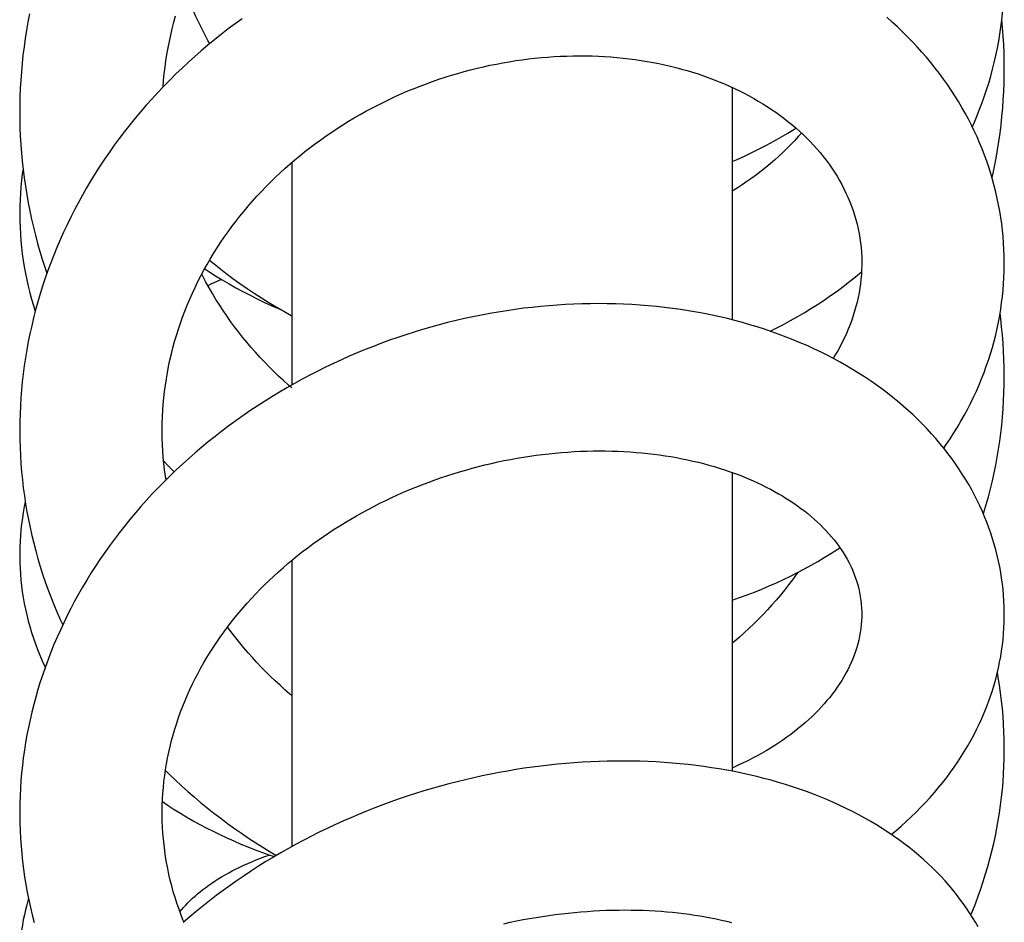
# Model space of a CAD drawing. Header units: millimetres. Extents: x 198 to 322, y 60 to 268.
# Tile 80 of 110: x 206.6 to 210.4, y 261.11 to 264.59. Entities that reach past the tile are written whole.
import ezdxf

# ---------------------------------------------------------------- set-up
doc = ezdxf.new("R2010")
doc.units = ezdxf.units.MM
doc.header["$LTSCALE"] = 30.734
doc.layers.get('0').update_dxf_attribs({"linetype": 'CONTINUOUS'})

msp = doc.modelspace()

# ---------------------------------------------------------------- linework, layer by layer
at = {"color": 7, "linetype": 'Continuous'}
for p, q in [((209.3478, 264.3282), (209.3478, 263.4307)), ((207.6478, 264.038), (207.6478, 263.1792)), ((209.3478, 262.8416), (209.3478, 261.6883)), ((207.6478, 262.5024), (207.6478, 261.3971))]:
    msp.add_line(p, q, dxfattribs=at)
for points in [[(210.2743, 264.1755), (210.28, 264.188), (210.2909, 264.2138), (210.3012, 264.2397), (210.3111, 264.2657), (210.3204, 264.2919), (210.3292, 264.3182), (210.3375, 264.3447), (210.3453, 264.3713), (210.3526, 264.3981), (210.3593, 264.4249), (210.3655, 264.4519), (210.3711, 264.479), (210.3762, 264.5061), (210.3808, 264.5332), (210.3848, 264.5604), (210.3883, 264.5875), (210.3912, 264.6147), (210.3936, 264.6419), (210.3955, 264.6691), (210.3968, 264.6963), (210.3976, 264.7235), (210.3978, 264.7486)], [(207.3312, 264.497), (207.3244, 264.5092), (207.3121, 264.5321), (207.3002, 264.5552), (207.2888, 264.5786), (207.2777, 264.6021), (207.2671, 264.6259), (207.2569, 264.6499), (207.2471, 264.674), (207.2378, 264.6983), (207.2337, 264.7096)], [(206.636, 264.6123), (206.6298, 264.5804), (206.6242, 264.5485), (206.6191, 264.5165), (206.6145, 264.4844), (206.6105, 264.4524), (206.6071, 264.4203), (206.6042, 264.3882), (206.6018, 264.3561), (206.6, 264.3239), (206.5988, 264.2917), (206.598, 264.2594), (206.5979, 264.2337)], [(207.4568, 264.5935), (207.4296, 264.5738), (207.4026, 264.5537), (207.3761, 264.5332), (207.3499, 264.5124), (207.3241, 264.4912), (207.2987, 264.4696), (207.2736, 264.4478), (207.249, 264.4255), (207.2247, 264.403), (207.2008, 264.38), (207.1772, 264.3567), (207.154, 264.333), (207.1311, 264.3089), (207.1086, 264.2844), (207.0865, 264.2596), (207.0648, 264.2345), (207.0435, 264.2091), (207.0227, 264.1834), (207.0022, 264.1574), (206.9823, 264.1311), (206.9628, 264.1046), (206.9438, 264.0778), (206.9252, 264.0507), (206.9072, 264.0235), (206.8896, 263.996), (206.8726, 263.9684), (206.856, 263.9405), (206.8399, 263.9124), (206.8244, 263.8841), (206.8093, 263.8557), (206.7948, 263.827), (206.7807, 263.7982), (206.7672, 263.7692), (206.7541, 263.74), (206.7416, 263.7107), (206.7295, 263.6811), (206.718, 263.6514), (206.7069, 263.6215), (206.6964, 263.5914), (206.6864, 263.5611), (206.6768, 263.5308), (206.6679, 263.5003), (206.6594, 263.4697), (206.6515, 263.439), (206.6441, 263.4082), (206.6373, 263.3774), (206.631, 263.3466), (206.6253, 263.3157), (206.6201, 263.2848), (206.6154, 263.2539), (206.6113, 263.223), (206.6078, 263.192), (206.6048, 263.1611), (206.6023, 263.1301), (206.6004, 263.0991), (206.599, 263.0681), (206.5982, 263.037), (206.5979, 263.0043)], [(207.1513, 264.3302), (207.1514, 264.3312), (207.1534, 264.3561), (207.1559, 264.3811), (207.1589, 264.406), (207.1623, 264.4309), (207.1662, 264.4558), (207.1706, 264.4806), (207.1754, 264.5054), (207.1807, 264.5301), (207.1865, 264.5548), (207.1927, 264.5794), (207.1993, 264.6039)], [(210.3977, 263.6529), (210.3974, 263.6777), (210.3965, 263.7025), (210.3951, 263.7274), (210.3932, 263.7521), (210.3908, 263.7769), (210.3878, 263.8016), (210.3843, 263.8263), (210.3803, 263.8508), (210.3758, 263.8753), (210.3708, 263.8998), (210.3652, 263.9241), (210.3592, 263.9482), (210.3526, 263.9723), (210.3455, 263.9962), (210.338, 264.02), (210.3299, 264.0436), (210.3213, 264.0672), (210.3122, 264.0906), (210.3026, 264.1139), (210.2925, 264.137), (210.2818, 264.1601), (210.2707, 264.183), (210.259, 264.2058), (210.2468, 264.2284), (210.2341, 264.2509), (210.2209, 264.2732), (210.2072, 264.2953), (210.193, 264.3173), (210.1783, 264.339), (210.1631, 264.3606), (210.1474, 264.3819), (210.1313, 264.403), (210.1146, 264.4238), (210.0976, 264.4444), (210.08, 264.4647), (210.0621, 264.4847), (210.0436, 264.5045), (210.0248, 264.5239), (210.0055, 264.5431), (209.9857, 264.5619), (209.9655, 264.5805), (209.9449, 264.5988)], [(210.3978, 264.4015), (210.3976, 264.4291), (210.3968, 264.4615), (210.3955, 264.494), (210.3937, 264.5264), (210.3913, 264.5589), (210.3885, 264.5893)], [(207.1479, 262.9986), (207.1479, 263.0078), (207.1482, 263.0322), (207.149, 263.0567), (207.1502, 263.0811), (207.152, 263.1055), (207.1542, 263.1298), (207.1569, 263.1541), (207.1601, 263.1784), (207.1638, 263.2027), (207.168, 263.2269), (207.1726, 263.251), (207.1777, 263.2751), (207.1833, 263.2991), (207.1894, 263.3231), (207.1959, 263.3469), (207.2029, 263.3707), (207.2103, 263.3944), (207.2182, 263.418), (207.2266, 263.4414), (207.2353, 263.4647), (207.2446, 263.4878), (207.2542, 263.5108), (207.2643, 263.5335), (207.2748, 263.556), (207.2857, 263.5784), (207.297, 263.6005), (207.3087, 263.6224), (207.3208, 263.6442), (207.3333, 263.6657), (207.3463, 263.687), (207.3596, 263.7082), (207.3733, 263.7291), (207.3874, 263.7499), (207.4019, 263.7704), (207.4167, 263.7907), (207.432, 263.8109), (207.4476, 263.8308), (207.4636, 263.8504), (207.4799, 263.8699), (207.4966, 263.889), (207.5135, 263.9079), (207.5308, 263.9265), (207.5484, 263.9448), (207.5663, 263.9628), (207.5844, 263.9805), (207.6028, 263.9979), (207.6215, 264.0149), (207.6404, 264.0317), (207.6595, 264.0481), (207.6789, 264.0642), (207.6987, 264.0801), (207.7188, 264.0958), (207.7391, 264.1111), (207.7598, 264.1262), (207.7808, 264.1411), (207.802, 264.1556), (207.8234, 264.1698), (207.8451, 264.1837), (207.8671, 264.1973), (207.8892, 264.2105), (207.9115, 264.2235), (207.9341, 264.2361), (207.9568, 264.2483), (207.9796, 264.2602), (208.0027, 264.2718), (208.0258, 264.283), (208.0491, 264.2938), (208.0724, 264.3042), (208.0959, 264.3143), (208.1196, 264.324), (208.1433, 264.3334), (208.1672, 264.3425), (208.1913, 264.3512), (208.2155, 264.3595), (208.2398, 264.3675), (208.2642, 264.3751), (208.2888, 264.3824), (208.3134, 264.3893), (208.3382, 264.3959), (208.363, 264.4021), (208.3878, 264.4079), (208.4127, 264.4134), (208.4376, 264.4184), (208.4625, 264.4231), (208.4874, 264.4274), (208.5122, 264.4314), (208.537, 264.4349), (208.5617, 264.4381), (208.5864, 264.4409), (208.6111, 264.4433), (208.6357, 264.4454), (208.6602, 264.4471), (208.6848, 264.4484), (208.7092, 264.4493), (208.7337, 264.4499), (208.7581, 264.4501), (208.7825, 264.4499), (208.8068, 264.4494), (208.831, 264.4485), (208.8551, 264.4472), (208.8791, 264.4456), (208.9029, 264.4436), (208.9266, 264.4413), (208.9502, 264.4386), (208.9735, 264.4355), (208.9967, 264.4321), (209.0196, 264.4284), (209.0423, 264.4243), (209.0647, 264.42), (209.0869, 264.4152), (209.1089, 264.4102), (209.1307, 264.4048), (209.1523, 264.3991), (209.1737, 264.3931), (209.1949, 264.3867), (209.2159, 264.38), (209.2367, 264.373), (209.2573, 264.3656), (209.2777, 264.3579), (209.2978, 264.3499), (209.3176, 264.3416), (209.3372, 264.333), (209.3565, 264.3241), (209.3756, 264.315), (209.3942, 264.3055), (209.4126, 264.2958), (209.4306, 264.2858), (209.4483, 264.2756), (209.4657, 264.2651), (209.4827, 264.2544), (209.4994, 264.2434), (209.5157, 264.2322), (209.5318, 264.2207), (209.5475, 264.2089), (209.5629, 264.1969), (209.578, 264.1845), (209.5928, 264.172), (209.6072, 264.1591), (209.6214, 264.1459), (209.6352, 264.1325), (209.6486, 264.1188), (209.6617, 264.1049), (209.6744, 264.0907), (209.6868, 264.0763), (209.6987, 264.0616), (209.7102, 264.0467), (209.7213, 264.0316), (209.732, 264.0163), (209.7423, 264.0008), (209.7521, 263.9851), (209.7614, 263.9692), (209.7704, 263.9532), (209.7788, 263.9369), (209.7868, 263.9205), (209.7944, 263.9038), (209.8014, 263.887), (209.808, 263.87), (209.8142, 263.8527), (209.8198, 263.8353), (209.8249, 263.8178), (209.8295, 263.8001), (209.8336, 263.7823), (209.8372, 263.7644), (209.8403, 263.7464), (209.8428, 263.7284), (209.8448, 263.7103), (209.8463, 263.6922), (209.8473, 263.6742), (209.8477, 263.6562), (209.8478, 263.6498)], [(210.3504, 263.9798), (210.3529, 263.9908), (210.3597, 264.0227), (210.3659, 264.0547), (210.3715, 264.0868), (210.3766, 264.119), (210.3812, 264.1512), (210.3852, 264.1835), (210.3887, 264.2157), (210.3916, 264.248), (210.3939, 264.2803), (210.3957, 264.3127), (210.397, 264.345), (210.3976, 264.3773), (210.3978, 264.4015)], [(206.5979, 264.2337), (206.5981, 264.2049), (206.5989, 264.1725), (206.6002, 264.1401), (206.602, 264.1078), (206.6045, 264.0755), (206.6074, 264.0432), (206.611, 264.011), (206.615, 263.9788), (206.6196, 263.9468), (206.6248, 263.9148), (206.6305, 263.883), (206.6367, 263.8513), (206.6434, 263.8198), (206.6507, 263.7884), (206.6585, 263.7572), (206.6668, 263.7262), (206.6756, 263.6953), (206.685, 263.6646), (206.6949, 263.6341), (206.703, 263.6104)], [(209.3478, 264.0421), (209.3664, 264.0501), (209.3952, 264.0632), (209.4238, 264.0767), (209.4521, 264.0908), (209.4802, 264.1053), (209.508, 264.1202), (209.5355, 264.1356), (209.5626, 264.1514), (209.5894, 264.1677), (209.5942, 264.1707)], [(209.6149, 264.152), (209.6041, 264.1396), (209.5894, 264.1236), (209.5744, 264.1078), (209.559, 264.0923), (209.5433, 264.0771), (209.5272, 264.0621), (209.5108, 264.0474), (209.4939, 264.0329), (209.4768, 264.0187), (209.4592, 264.0048), (209.4414, 263.9912), (209.4231, 263.9778), (209.4046, 263.9648), (209.3857, 263.952), (209.3666, 263.9396), (209.3478, 263.9279)], [(206.6106, 264.0142), (206.6078, 263.9946), (206.6049, 263.9697), (206.6024, 263.9447), (206.6005, 263.9197), (206.5991, 263.8947), (206.5982, 263.8695), (206.5978, 263.8443), (206.5978, 263.8401)], [(206.5978, 263.8401), (206.5982, 263.8123), (206.599, 263.7869), (206.6004, 263.7616), (206.6023, 263.7363), (206.6048, 263.7109), (206.6077, 263.6857), (206.6113, 263.6604), (206.6153, 263.6353), (206.6199, 263.6102), (206.6249, 263.5852), (206.6306, 263.5603), (206.6367, 263.5354), (206.6434, 263.5107), (206.6506, 263.486), (206.6577, 263.4632)], [(207.3305, 263.6607), (207.3415, 263.6516), (207.3675, 263.631), (207.3939, 263.6107), (207.4206, 263.5909), (207.4477, 263.5714), (207.4751, 263.5524), (207.5028, 263.5338), (207.5309, 263.5157), (207.5592, 263.498), (207.5878, 263.4808), (207.6166, 263.4641), (207.6457, 263.4479), (207.6478, 263.4467)], [(209.8478, 263.6498), (209.8477, 263.6423), (209.8472, 263.6242), (209.8462, 263.6062), (209.8447, 263.5883), (209.8427, 263.5704), (209.8402, 263.5526), (209.8372, 263.5348), (209.8337, 263.5171), (209.8297, 263.4995), (209.8252, 263.4819), (209.8202, 263.4644), (209.8148, 263.447), (209.8089, 263.4297), (209.8025, 263.4125), (209.7956, 263.3954), (209.7883, 263.3784), (209.7806, 263.3615), (209.7724, 263.3448), (209.7637, 263.3282), (209.7547, 263.3118), (209.7452, 263.2955), (209.737, 263.2822)], [(210.1638, 262.9357), (210.1739, 262.9499), (210.1887, 262.972), (210.2031, 262.9942), (210.2169, 263.0166), (210.2303, 263.0393), (210.2432, 263.0622), (210.2556, 263.0852), (210.2675, 263.1085), (210.2789, 263.132), (210.2899, 263.1556), (210.3003, 263.1794), (210.3102, 263.2033), (210.3195, 263.2274), (210.3284, 263.2515), (210.3367, 263.2757), (210.3445, 263.3001), (210.3518, 263.3245), (210.3585, 263.3489), (210.3647, 263.3734), (210.3703, 263.3979), (210.3754, 263.4225), (210.38, 263.447), (210.3841, 263.4716), (210.3876, 263.4962), (210.3906, 263.5208), (210.3931, 263.5455), (210.395, 263.5702), (210.3964, 263.5949), (210.3973, 263.6196), (210.3977, 263.6444), (210.3977, 263.6529)], [(207.6478, 263.1678), (207.635, 263.1789), (207.6157, 263.1962), (207.5968, 263.2137), (207.5783, 263.2316), (207.56, 263.2497), (207.5421, 263.2681), (207.5246, 263.2868), (207.5074, 263.3058), (207.4905, 263.325), (207.474, 263.3444), (207.4579, 263.3641), (207.4422, 263.3841), (207.4268, 263.4044), (207.4117, 263.4249), (207.397, 263.4458), (207.3826, 263.4669), (207.3686, 263.4883), (207.3549, 263.51), (207.3417, 263.5319), (207.3288, 263.5541), (207.3164, 263.5765), (207.3043, 263.5991), (207.3004, 263.6068)], [(207.3117, 263.6278), (207.3275, 263.6174), (207.3532, 263.6011), (207.3793, 263.5851), (207.4057, 263.5696), (207.4325, 263.5545), (207.4596, 263.5398), (207.4869, 263.5256), (207.5146, 263.5117), (207.5425, 263.4984), (207.5707, 263.4855), (207.5991, 263.473), (207.6067, 263.4699)], [(209.4939, 263.3872), (209.5178, 263.3991), (209.5451, 263.4133), (209.5721, 263.4279), (209.5988, 263.4429), (209.6251, 263.4584), (209.6511, 263.4742), (209.6768, 263.4905), (209.7023, 263.5073), (209.7273, 263.5244), (209.7521, 263.542), (209.7765, 263.56), (209.8005, 263.5783), (209.8241, 263.597), (209.8468, 263.6157)], [(207.3765, 263.5869), (207.3588, 263.579), (207.3326, 263.5667), (207.3241, 263.5626)], [(210.3977, 262.2941), (210.3977, 262.3015), (210.3973, 262.3236), (210.3963, 262.3457), (210.3949, 262.3678), (210.3929, 262.3899), (210.3905, 262.4119), (210.3875, 262.4339), (210.3841, 262.4558), (210.3801, 262.4776), (210.3756, 262.4994), (210.3707, 262.5211), (210.3652, 262.5427), (210.3592, 262.5643), (210.3528, 262.5857), (210.3458, 262.6071), (210.3384, 262.6284), (210.3304, 262.6495), (210.3219, 262.6706), (210.313, 262.6916), (210.3035, 262.7125), (210.2935, 262.7333), (210.2829, 262.754), (210.2719, 262.7746), (210.2604, 262.795), (210.2483, 262.8153), (210.2357, 262.8355), (210.2226, 262.8555), (210.209, 262.8754), (210.1949, 262.8952), (210.1803, 262.9147), (210.1651, 262.9341), (210.1495, 262.9533), (210.1334, 262.9722), (210.1168, 262.991), (210.0996, 263.0095), (210.0821, 263.0278), (210.064, 263.0458), (210.0455, 263.0635), (210.0266, 263.081), (210.0072, 263.0982), (209.9874, 263.115), (209.9672, 263.1316), (209.9465, 263.1479), (209.9253, 263.1639), (209.9036, 263.1796), (209.8815, 263.1951), (209.8588, 263.2102), (209.8357, 263.2251), (209.8122, 263.2396), (209.7883, 263.2537), (209.7639, 263.2676), (209.7391, 263.281), (209.714, 263.2941), (209.6885, 263.3069), (209.6626, 263.3192), (209.6364, 263.3312), (209.6099, 263.3427), (209.5831, 263.3539), (209.5559, 263.3646), (209.5285, 263.3749), (209.5008, 263.3848), (209.4728, 263.3943), (209.4446, 263.4034), (209.4162, 263.412), (209.3874, 263.4202), (209.3584, 263.428), (209.3292, 263.4354), (209.2997, 263.4423), (209.2699, 263.4488), (209.2399, 263.4549), (209.2097, 263.4605), (209.1792, 263.4657), (209.1485, 263.4704), (209.1177, 263.4748), (209.0866, 263.4786), (209.0553, 263.4821), (209.0239, 263.485), (208.9923, 263.4876), (208.9605, 263.4897), (208.9287, 263.4913), (208.8968, 263.4924), (208.8648, 263.4932), (208.8327, 263.4934), (208.8007, 263.4932), (208.7686, 263.4926), (208.7365, 263.4915), (208.7043, 263.4899), (208.6721, 263.4879), (208.6399, 263.4854), (208.6076, 263.4825), (208.5752, 263.4791), (208.5427, 263.4753), (208.5102, 263.471), (208.4776, 263.4662), (208.445, 263.461), (208.4124, 263.4553), (208.3797, 263.4491), (208.3471, 263.4425), (208.3145, 263.4355), (208.282, 263.4279), (208.2495, 263.42), (208.2172, 263.4116), (208.1849, 263.4027), (208.1527, 263.3934), (208.1207, 263.3837), (208.0887, 263.3735), (208.057, 263.3629), (208.0254, 263.3518), (207.9939, 263.3403), (207.9627, 263.3284), (207.9316, 263.3161), (207.9006, 263.3034), (207.8698, 263.2902), (207.8392, 263.2765), (207.8087, 263.2624), (207.7784, 263.2479), (207.7482, 263.2329), (207.7182, 263.2175), (207.6884, 263.2017), (207.6588, 263.1854), (207.6294, 263.1687), (207.6002, 263.1516), (207.5713, 263.1341), (207.5427, 263.1162), (207.5144, 263.098), (207.4865, 263.0793), (207.4588, 263.0603), (207.4315, 263.041), (207.4045, 263.0213), (207.3779, 263.0012), (207.3517, 262.9808), (207.3258, 262.9601), (207.3003, 262.939), (207.2752, 262.9176), (207.2504, 262.8959), (207.2261, 262.8739), (207.2021, 262.8515), (207.1784, 262.8288), (207.1551, 262.8058), (207.1322, 262.7824), (207.1097, 262.7586), (207.0875, 262.7346), (207.0657, 262.7102), (207.0444, 262.6855), (207.0234, 262.6605), (207.003, 262.6353), (206.983, 262.6099), (206.9634, 262.5842), (206.9444, 262.5583), (206.9258, 262.5321), (206.9077, 262.5058), (206.8901, 262.4793), (206.873, 262.4526), (206.8564, 262.4258), (206.8404, 262.3987), (206.8248, 262.3716), (206.8098, 262.3442), (206.7952, 262.3167), (206.7812, 262.2891), (206.7677, 262.2613), (206.7547, 262.2334), (206.7421, 262.2052), (206.7301, 262.1769), (206.7185, 262.1484), (206.7075, 262.1197), (206.6969, 262.0909), (206.6869, 262.0621), (206.6774, 262.0331), (206.6684, 262.004), (206.66, 261.9748), (206.6521, 261.9456), (206.6447, 261.9163), (206.6379, 261.8869), (206.6316, 261.8576), (206.6258, 261.8282), (206.6206, 261.7988), (206.6159, 261.7694), (206.6118, 261.74), (206.6082, 261.7106), (206.6051, 261.6812), (206.6026, 261.6518), (206.6006, 261.6224), (206.5992, 261.5929), (206.5983, 261.5635), (206.5979, 261.534), (206.5979, 261.5276)], [(210.3978, 263.2125), (210.3974, 263.247), (210.3966, 263.2784), (210.3951, 263.3099), (210.3932, 263.3414), (210.3907, 263.3728), (210.3876, 263.4041), (210.384, 263.4354), (210.3814, 263.4552)], [(210.3174, 262.6813), (210.3193, 262.6874), (210.3282, 262.7176), (210.3366, 262.7479), (210.3445, 262.7784), (210.3518, 262.809), (210.3586, 262.8396), (210.3648, 262.8703), (210.3705, 262.9011), (210.3757, 262.9319), (210.3803, 262.9627), (210.3844, 262.9937), (210.3879, 263.0246), (210.3909, 263.0557), (210.3934, 263.0868), (210.3953, 263.118), (210.3966, 263.1493), (210.3975, 263.1806), (210.3978, 263.2125)], [(206.5979, 263.0043), (206.5979, 263.0004), (206.5982, 262.9693), (206.5991, 262.9381), (206.6005, 262.907), (206.6025, 262.8758), (206.605, 262.8447), (206.6081, 262.8137), (206.6117, 262.7827), (206.6158, 262.7518), (206.6205, 262.7209), (206.6257, 262.6902), (206.6315, 262.6596), (206.6378, 262.6291), (206.6446, 262.5987), (206.6519, 262.5685), (206.6597, 262.5385), (206.6681, 262.5086), (206.677, 262.4789), (206.6864, 262.4493), (206.6963, 262.4198), (206.7068, 262.3905), (206.7178, 262.3612), (206.7293, 262.3321), (206.7413, 262.3032), (206.7539, 262.2743), (206.7637, 262.2528)], [(207.1626, 262.8131), (207.1604, 262.8278), (207.1571, 262.8521), (207.1544, 262.8764), (207.1521, 262.9008), (207.1503, 262.9252), (207.149, 262.9497), (207.1482, 262.9742), (207.1479, 262.9986)], [(207.1478, 261.5274), (207.1479, 261.5347), (207.1483, 261.5576), (207.1491, 261.5804), (207.1505, 261.6031), (207.1523, 261.6259), (207.1546, 261.6485), (207.1574, 261.6712), (207.1606, 261.6938), (207.1644, 261.7164), (207.1686, 261.739), (207.1732, 261.7616), (207.1784, 261.7841), (207.184, 261.8066), (207.1901, 261.829), (207.1966, 261.8513), (207.2037, 261.8735), (207.2111, 261.8956), (207.219, 261.9177), (207.2274, 261.9396), (207.2362, 261.9613), (207.2454, 261.9829), (207.255, 262.0043), (207.265, 262.0255), (207.2754, 262.0464), (207.2862, 262.0671), (207.2973, 262.0876), (207.3088, 262.1078), (207.3206, 262.1278), (207.3328, 262.1476), (207.3454, 262.1673), (207.3584, 262.1869), (207.3719, 262.2064), (207.3857, 262.2257), (207.3999, 262.2448), (207.4144, 262.2638), (207.4293, 262.2825), (207.4446, 262.3011), (207.4602, 262.3194), (207.4761, 262.3376), (207.4924, 262.3555), (207.5089, 262.3732), (207.5258, 262.3907), (207.543, 262.4079), (207.5605, 262.4249), (207.5782, 262.4416), (207.5962, 262.458), (207.6144, 262.4741), (207.6328, 262.4899), (207.6515, 262.5055), (207.6705, 262.5209), (207.6897, 262.536), (207.7093, 262.551), (207.7292, 262.5657), (207.7494, 262.5802), (207.7699, 262.5944), (207.7906, 262.6084), (207.8117, 262.6222), (207.8329, 262.6357), (207.8544, 262.6489), (207.8761, 262.6619), (207.8981, 262.6746), (207.9202, 262.687), (207.9425, 262.6991), (207.965, 262.7109), (207.9877, 262.7225), (208.0105, 262.7337), (208.0334, 262.7445), (208.0565, 262.7551), (208.0797, 262.7654), (208.1031, 262.7753), (208.1266, 262.785), (208.1503, 262.7943), (208.1741, 262.8034), (208.198, 262.8121), (208.2221, 262.8205), (208.2463, 262.8286), (208.2706, 262.8364), (208.295, 262.8439), (208.3195, 262.8511), (208.3441, 262.858), (208.3688, 262.8645), (208.3935, 262.8707), (208.4183, 262.8765), (208.4431, 262.8821), (208.4678, 262.8873), (208.4926, 262.8921), (208.5174, 262.8966), (208.5421, 262.9008), (208.5667, 262.9046), (208.5913, 262.9081), (208.6158, 262.9113), (208.6403, 262.9141), (208.6647, 262.9166), (208.6891, 262.9188), (208.7135, 262.9206), (208.7379, 262.9221), (208.7622, 262.9233), (208.7865, 262.9241), (208.8106, 262.9247), (208.8347, 262.9249), (208.8587, 262.9247), (208.8826, 262.9243), (208.9063, 262.9235), (208.9299, 262.9224), (208.9533, 262.921), (208.9765, 262.9193), (208.9995, 262.9173), (209.0224, 262.9149), (209.0449, 262.9123), (209.0672, 262.9094), (209.0893, 262.9062), (209.1111, 262.9027), (209.1327, 262.8989), (209.1541, 262.8948), (209.1753, 262.8905), (209.1963, 262.8858), (209.217, 262.8809), (209.2375, 262.8757), (209.2578, 262.8702), (209.2779, 262.8645), (209.2977, 262.8585), (209.3173, 262.8522), (209.3365, 262.8457), (209.3555, 262.8389), (209.3742, 262.8319), (209.3925, 262.8246), (209.4105, 262.8172), (209.4282, 262.8095), (209.4455, 262.8017), (209.4624, 262.7937), (209.4789, 262.7855), (209.4951, 262.7771), (209.5109, 262.7685), (209.5264, 262.7598), (209.5416, 262.7508), (209.5565, 262.7417), (209.571, 262.7323), (209.5853, 262.7228), (209.5993, 262.7131), (209.6129, 262.7031), (209.6263, 262.6929), (209.6393, 262.6826), (209.652, 262.672), (209.6643, 262.6613), (209.6763, 262.6504), (209.6879, 262.6394), (209.6992, 262.6281), (209.7101, 262.6167), (209.7207, 262.6052), (209.7308, 262.5935), (209.7406, 262.5816), (209.7501, 262.5695), (209.7591, 262.5573), (209.7678, 262.5448), (209.7761, 262.5322), (209.784, 262.5194), (209.7914, 262.5064), (209.7985, 262.4932), (209.8052, 262.4797), (209.8115, 262.4659), (209.8174, 262.4518), (209.8228, 262.4375), (209.8277, 262.4229), (209.8321, 262.4082), (209.836, 262.3933), (209.8393, 262.3782), (209.8421, 262.3631), (209.8443, 262.348), (209.846, 262.3328), (209.8471, 262.3177), (209.8477, 262.3027), (209.8478, 262.2943)], [(207.1536, 262.8849), (207.1727, 262.8655), (207.1944, 262.8442)], [(206.6194, 262.7283), (206.6157, 262.71), (206.6117, 262.6877), (206.6082, 262.6654), (206.6052, 262.643), (206.6027, 262.6206), (206.6007, 262.5982), (206.5992, 262.5758), (206.5983, 262.5534), (206.5978, 262.531), (206.5978, 262.5227)], [(209.3478, 262.3484), (209.3764, 262.3584), (209.4054, 262.369), (209.4341, 262.3801), (209.4625, 262.3916), (209.4906, 262.4035), (209.5184, 262.4158), (209.5458, 262.4285), (209.573, 262.4416), (209.5997, 262.4551), (209.6261, 262.469), (209.6522, 262.4833), (209.6779, 262.4979), (209.7032, 262.513), (209.7282, 262.5284), (209.7527, 262.5441), (209.7633, 262.5512)], [(206.5978, 262.5228), (206.5978, 262.5158), (206.5983, 262.4933), (206.5992, 262.4709), (206.6006, 262.4485), (206.6026, 262.4261), (206.6051, 262.4036), (206.608, 262.3812), (206.6116, 262.3587), (206.6156, 262.3363), (206.6201, 262.3138), (206.6252, 262.2914), (206.6308, 262.269), (206.6369, 262.2466), (206.6436, 262.2243), (206.6507, 262.202), (206.6584, 262.1799), (206.6666, 262.1578), (206.6753, 262.1358), (206.6846, 262.1139), (206.6943, 262.0922), (206.6961, 262.0884)], [(209.6009, 262.4557), (209.5951, 262.4476), (209.5802, 262.4274), (209.565, 262.4074), (209.5494, 262.3877), (209.5335, 262.3683), (209.5173, 262.3491), (209.5007, 262.3303), (209.4838, 262.3118), (209.4667, 262.2935), (209.4491, 262.2755), (209.4312, 262.2578), (209.413, 262.2402), (209.3944, 262.223), (209.3755, 262.2059), (209.3562, 262.1892), (209.3478, 262.1821)], [(209.8478, 262.2943), (209.8476, 262.2848), (209.847, 262.2695), (209.8459, 262.2543), (209.8442, 262.2392), (209.842, 262.2243), (209.8393, 262.2095), (209.8361, 262.1948), (209.8324, 262.1801), (209.8282, 262.1656), (209.8235, 262.1511), (209.8184, 262.1367), (209.8129, 262.1225), (209.8069, 262.1083), (209.8004, 262.0942), (209.7935, 262.0803), (209.7862, 262.0664), (209.7785, 262.0527), (209.7704, 262.0391), (209.7618, 262.0256), (209.7529, 262.0123), (209.7436, 261.9991), (209.7339, 261.9861), (209.7239, 261.9733), (209.7135, 261.9607), (209.7027, 261.9482), (209.6916, 261.9358), (209.6801, 261.9236), (209.6682, 261.9115), (209.6559, 261.8995), (209.6433, 261.8876), (209.6302, 261.8759), (209.6167, 261.8643), (209.6028, 261.8528), (209.5886, 261.8415), (209.574, 261.8303), (209.5589, 261.8193), (209.5436, 261.8085), (209.5278, 261.7978), (209.5117, 261.7874), (209.4952, 261.7771), (209.4784, 261.767), (209.4613, 261.7572), (209.4438, 261.7475), (209.426, 261.7381), (209.408, 261.729), (209.3896, 261.7201), (209.3711, 261.7115), (209.3522, 261.7031), (209.3478, 261.7012)], [(209.9616, 261.4446), (209.9787, 261.4588), (209.9991, 261.4763), (210.019, 261.4941), (210.0384, 261.5122), (210.0573, 261.5305), (210.0758, 261.549), (210.0937, 261.5678), (210.1111, 261.5868), (210.128, 261.6059), (210.1444, 261.6252), (210.1602, 261.6447), (210.1755, 261.6644), (210.1904, 261.6843), (210.2047, 261.7043), (210.2185, 261.7245), (210.2318, 261.7449), (210.2446, 261.7655), (210.2569, 261.7862), (210.2687, 261.8071), (210.28, 261.8281), (210.2908, 261.8493), (210.3011, 261.8706), (210.3109, 261.892), (210.3201, 261.9135), (210.3289, 261.9351), (210.3371, 261.9568), (210.3448, 261.9786), (210.3519, 262.0004), (210.3585, 262.0222), (210.3647, 262.044), (210.3702, 262.0659), (210.3753, 262.0878), (210.3798, 262.1097), (210.3839, 262.1316), (210.3874, 262.1536), (210.3904, 262.1755), (210.3928, 262.1974), (210.3948, 262.2194), (210.3963, 262.2414), (210.3972, 262.2634), (210.3977, 262.2854), (210.3977, 262.2941)], [(207.6478, 261.9806), (207.6409, 261.9863), (207.6216, 262.003), (207.6026, 262.0199), (207.584, 262.0371), (207.5657, 262.0545), (207.5477, 262.0723), (207.53, 262.0902), (207.5128, 262.1084), (207.4959, 262.1268), (207.4793, 262.1454), (207.4632, 262.1643), (207.4474, 262.1834), (207.4319, 262.2028), (207.4167, 262.2224), (207.4019, 262.2424), (207.4, 262.245)], [(210.3978, 261.782), (210.3974, 261.8117), (210.3964, 261.8415), (210.3949, 261.8712), (210.3929, 261.901), (210.3903, 261.9308), (210.3872, 261.9606), (210.3835, 261.9904), (210.3793, 262.0202), (210.3746, 262.0499), (210.3711, 262.0696)], [(210.2689, 261.1336), (210.2752, 261.1487), (210.2863, 261.177), (210.297, 261.2054), (210.3071, 261.234), (210.3167, 261.2627), (210.3257, 261.2916), (210.3343, 261.3207), (210.3423, 261.3499), (210.3498, 261.3792), (210.3568, 261.4087), (210.3632, 261.4383), (210.3691, 261.468), (210.3744, 261.4978), (210.3792, 261.5277), (210.3835, 261.5576), (210.3872, 261.5876), (210.3903, 261.6176), (210.3929, 261.6477), (210.395, 261.6777), (210.3964, 261.7078), (210.3974, 261.7378), (210.3978, 261.7679), (210.3978, 261.782)], [(210.2963, 261.0872), (210.286, 261.1054), (210.2752, 261.1235), (210.2639, 261.1415), (210.252, 261.1594), (210.2396, 261.1773), (210.2267, 261.195), (210.2132, 261.2126), (210.1991, 261.2301), (210.1846, 261.2474), (210.1695, 261.2646), (210.1538, 261.2816), (210.1376, 261.2984), (210.1209, 261.315), (210.1037, 261.3314), (210.086, 261.3476), (210.0677, 261.3636), (210.049, 261.3793), (210.0298, 261.3947), (210.0101, 261.4099), (209.99, 261.4247), (209.9695, 261.4392), (209.9484, 261.4535), (209.9269, 261.4675), (209.9048, 261.4812), (209.8823, 261.4946), (209.8593, 261.5077), (209.8359, 261.5204), (209.8121, 261.5328), (209.7878, 261.5449), (209.7632, 261.5566), (209.7381, 261.568), (209.7127, 261.579), (209.687, 261.5896), (209.661, 261.5998), (209.6346, 261.6097), (209.6079, 261.6192), (209.5809, 261.6283), (209.5536, 261.637), (209.5261, 261.6453), (209.4983, 261.6532), (209.4703, 261.6607), (209.4421, 261.6678), (209.4137, 261.6745), (209.3851, 261.6808), (209.3562, 261.6867), (209.3271, 261.6922), (209.2977, 261.6973), (209.268, 261.702), (209.2381, 261.7064), (209.208, 261.7103), (209.1776, 261.7139), (209.147, 261.717), (209.1163, 261.7197), (209.0853, 261.7221), (209.0543, 261.724), (209.0231, 261.7255), (208.9918, 261.7266), (208.9603, 261.7273), (208.9288, 261.7276), (208.8971, 261.7275), (208.8654, 261.727), (208.8337, 261.7261), (208.8018, 261.7248), (208.7699, 261.7231), (208.7379, 261.7209), (208.7059, 261.7184), (208.6739, 261.7154), (208.6418, 261.712), (208.6096, 261.7083), (208.5774, 261.7041), (208.5452, 261.6995), (208.5129, 261.6944), (208.4806, 261.689), (208.4482, 261.6832), (208.4158, 261.6769), (208.3833, 261.6702), (208.3509, 261.6631), (208.3185, 261.6556), (208.2861, 261.6477), (208.2538, 261.6394), (208.2216, 261.6307), (208.1894, 261.6215), (208.1573, 261.612), (208.1254, 261.6021), (208.0936, 261.5918), (208.0619, 261.5811), (208.0304, 261.57), (207.999, 261.5585), (207.9678, 261.5466), (207.9368, 261.5344), (207.9059, 261.5217), (207.8753, 261.5087), (207.8447, 261.4953), (207.8143, 261.4815), (207.7839, 261.4672), (207.7538, 261.4526), (207.7238, 261.4375), (207.694, 261.4221), (207.6643, 261.4062), (207.635, 261.39), (207.6058, 261.3734), (207.577, 261.3565), (207.5483, 261.3392), (207.52, 261.3215), (207.4919, 261.3035), (207.4642, 261.2851), (207.4367, 261.2663), (207.4096, 261.2472), (207.3828, 261.2278), (207.3563, 261.2081), (207.3302, 261.188), (207.3044, 261.1676), (207.279, 261.1469), (207.2539, 261.1258), (207.2292, 261.1045)], [(207.1602, 261.6908), (207.1741, 261.677), (207.1977, 261.6545), (207.2217, 261.6323), (207.2461, 261.6104), (207.2709, 261.5889), (207.296, 261.5677), (207.3215, 261.5469), (207.3473, 261.5265), (207.3735, 261.5065), (207.3999, 261.4868), (207.4267, 261.4676), (207.4537, 261.4488), (207.481, 261.4304), (207.5086, 261.4124), (207.5364, 261.3949), (207.5645, 261.3777), (207.5888, 261.3634)], [(207.1488, 261.5709), (207.1709, 261.5559), (207.1944, 261.5407), (207.2184, 261.5258), (207.2427, 261.5112), (207.2674, 261.497), (207.2926, 261.4831), (207.3181, 261.4695), (207.344, 261.4563), (207.3702, 261.4435), (207.3969, 261.431), (207.4238, 261.419), (207.4511, 261.4073), (207.4788, 261.3959), (207.5067, 261.385), (207.5349, 261.3745), (207.5633, 261.3644), (207.5806, 261.3586)], [(206.5979, 261.5276), (206.5979, 261.5188), (206.5983, 261.4889), (206.5993, 261.459), (206.6009, 261.4292), (206.6029, 261.3993), (206.6056, 261.3695), (206.6088, 261.3397), (206.6125, 261.3099), (206.6168, 261.2803), (206.6216, 261.2507), (206.627, 261.2212), (206.6329, 261.1919), (206.6393, 261.1627), (206.6463, 261.1336), (206.6538, 261.1047)], [(207.2313, 261.1063), (207.2279, 261.1148), (207.2195, 261.1362), (207.2117, 261.1578), (207.2042, 261.1795), (207.1972, 261.2013), (207.1907, 261.2233), (207.1846, 261.2455), (207.1789, 261.2678), (207.1738, 261.2902), (207.169, 261.3128), (207.1648, 261.3354), (207.161, 261.3582), (207.1577, 261.381), (207.1548, 261.4039), (207.1525, 261.4268), (207.1506, 261.4498), (207.1492, 261.4728), (207.1483, 261.4957), (207.1479, 261.5187), (207.1478, 261.5274)], [(207.2161, 261.1455), (207.2228, 261.1537), (207.2306, 261.1627), (207.2388, 261.1717), (207.2473, 261.1805), (207.256, 261.1893), (207.2652, 261.1979), (207.2746, 261.2064), (207.2844, 261.2149), (207.2946, 261.2233), (207.3052, 261.2317), (207.3162, 261.24), (207.3277, 261.2483), (207.3395, 261.2565), (207.3517, 261.2646), (207.3643, 261.2726), (207.3773, 261.2806), (207.3907, 261.2884), (207.4044, 261.296), (207.4184, 261.3036), (207.4328, 261.311), (207.4476, 261.3183), (207.4627, 261.3254), (207.4782, 261.3323), (207.494, 261.3391), (207.5102, 261.3458), (207.5267, 261.3523), (207.5436, 261.3586), (207.5609, 261.3647), (207.5617, 261.365)], [(206.632, 261.1964), (206.6308, 261.1926), (206.6253, 261.1731), (206.6203, 261.1535), (206.6158, 261.1339), (206.6118, 261.1142), (206.6083, 261.0945), (206.6054, 261.0748), (206.6029, 261.055), (206.6009, 261.0353), (206.5994, 261.0156), (206.5984, 260.9958), (206.5979, 260.9761), (206.5978, 260.9661)], [(208.4658, 261.0998), (208.4908, 261.1053), (208.5158, 261.1104), (208.5407, 261.1153), (208.5657, 261.1199), (208.5906, 261.1241), (208.6154, 261.1281), (208.6402, 261.1317), (208.665, 261.1351), (208.6897, 261.1382), (208.7144, 261.1409), (208.7391, 261.1434), (208.7638, 261.1456), (208.7884, 261.1474), (208.8129, 261.149), (208.8373, 261.1503), (208.8615, 261.1513), (208.8857, 261.152), (208.9097, 261.1524), (208.9336, 261.1526), (208.9573, 261.1524), (208.9809, 261.152), (209.0042, 261.1513), (209.0273, 261.1503), (209.0502, 261.149), (209.0729, 261.1475), (209.0953, 261.1457), (209.1174, 261.1436), (209.1392, 261.1413), (209.1608, 261.1387), (209.1821, 261.1359), (209.2033, 261.1328), (209.2243, 261.1295), (209.245, 261.1259), (209.2655, 261.1221), (209.2857, 261.1181), (209.3057, 261.1138), (209.3253, 261.1093), (209.3447, 261.1045)]]:
    msp.add_lwpolyline(points, dxfattribs=at)

doc.saveas('drawing.dxf')
